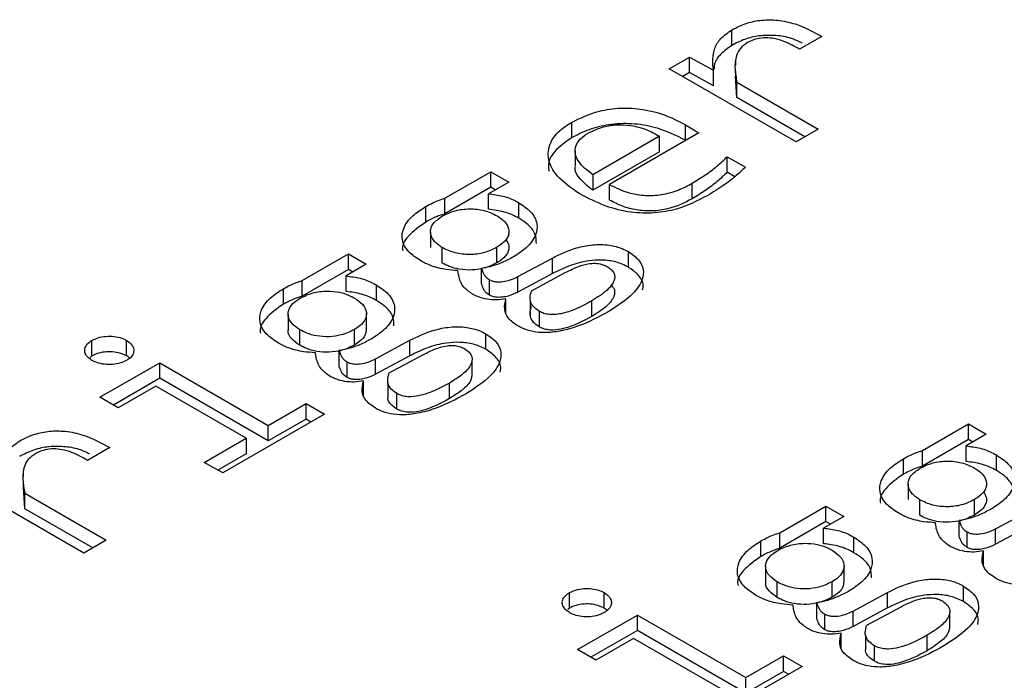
# Model space of a CAD drawing. Header units: millimetres. Extents: x 0 to 420, y 0 to 297.
# Tile 62 of 145: x 88.411 to 88.929, y 50.64 to 50.988. Entities that reach past the tile are written whole.
import ezdxf

# ---------------------------------------------------------------- set-up
doc = ezdxf.new("R2010")
doc.units = ezdxf.units.MM

msp = doc.modelspace()

# ---------------------------------------------------------------- linework, layer by layer
at = {"color": 7, "linetype": 'Continuous', "lineweight": 25}
for p, q in [((88.78563, 50.97416), (88.78563, 50.98232)), ((88.83301, 50.97882), (88.82132, 50.97207)), ((88.75268, 50.96186), (88.76327, 50.96797)), ((88.76327, 50.96797), (88.77589, 50.96105)), ((88.76327, 50.95981), (88.76327, 50.96797)), ((88.78751, 50.96596), (88.78751, 50.96355)), ((88.81945, 50.92331), (88.75268, 50.96186)), ((88.76327, 50.95981), (88.75975, 50.95777)), ((88.77589, 50.95288), (88.76327, 50.95981)), ((88.77589, 50.95288), (88.77589, 50.96105)), ((88.78751, 50.96051), (88.78751, 50.95779)), ((88.78828, 50.94663), (88.78759, 50.9578)), ((88.78828, 50.9548), (88.83114, 50.93006)), ((88.78828, 50.94663), (88.78828, 50.9548)), ((88.82407, 50.92597), (88.78828, 50.94663)), ((88.70117, 50.93356), (88.70117, 50.9254)), ((88.76125, 50.92418), (88.76125, 50.93235)), ((88.74753, 50.92632), (88.71239, 50.90604)), ((88.76826, 50.92803), (88.72127, 50.90091)), ((88.74753, 50.91816), (88.74753, 50.92632)), ((88.83114, 50.93006), (88.81945, 50.92331)), ((88.76142, 50.92408), (88.76125, 50.92418)), ((88.70312, 50.91867), (88.70312, 50.9105)), ((88.74753, 50.91816), (88.71239, 50.89787)), ((88.78322, 50.91553), (88.79273, 50.91004)), ((88.78322, 50.90736), (88.78322, 50.91553)), ((88.63455, 50.89367), (88.65878, 50.90765)), ((88.65878, 50.90765), (88.66821, 50.90221)), ((88.65878, 50.89949), (88.65878, 50.90765)), ((88.71239, 50.90604), (88.71239, 50.89787)), ((88.78724, 50.90504), (88.78322, 50.90736)), ((88.66821, 50.90221), (88.65754, 50.89605)), ((88.72127, 50.89274), (88.72127, 50.90091)), ((88.76475, 50.89337), (88.76475, 50.90154)), ((88.65878, 50.89949), (88.63455, 50.8855)), ((88.65754, 50.88788), (88.65754, 50.89605)), ((88.66114, 50.89813), (88.65878, 50.89949)), ((88.63455, 50.8855), (88.63455, 50.89367)), ((88.67351, 50.88316), (88.67351, 50.89133)), ((88.62458, 50.88118), (88.62458, 50.88935)), ((88.62702, 50.87599), (88.62702, 50.86783)), ((88.55959, 50.85039), (88.58383, 50.86438)), ((88.58383, 50.86438), (88.59325, 50.85894)), ((88.58383, 50.85622), (88.58383, 50.86438)), ((88.63315, 50.85959), (88.63315, 50.86776)), ((88.66198, 50.85968), (88.66198, 50.86785)), ((88.73117, 50.85743), (88.73117, 50.8656)), ((88.59325, 50.85894), (88.58258, 50.85278)), ((88.67304, 50.85246), (88.6912, 50.86222)), ((88.6912, 50.85406), (88.6912, 50.86222)), ((88.58383, 50.85622), (88.55959, 50.84223)), ((88.58618, 50.85486), (88.58383, 50.85622)), ((88.65395, 50.84857), (88.65395, 50.85674)), ((88.6912, 50.85406), (88.67304, 50.8443)), ((88.68021, 50.845), (88.69829, 50.85471)), ((88.55959, 50.84223), (88.55959, 50.85039)), ((88.58258, 50.84461), (88.58258, 50.85278)), ((88.65816, 50.84263), (88.65816, 50.8508)), ((88.67304, 50.8443), (88.67304, 50.85246)), ((88.54962, 50.83791), (88.54962, 50.84608)), ((88.59855, 50.83989), (88.59855, 50.84805)), ((88.66673, 50.83265), (88.66673, 50.84081)), ((88.67954, 50.83999), (88.67954, 50.83183)), ((88.712, 50.83152), (88.712, 50.83969)), ((88.55207, 50.83272), (88.55207, 50.82456)), ((88.59334, 50.82479), (88.59334, 50.83296)), ((88.68434, 50.82599), (88.68434, 50.83416)), ((88.55819, 50.81632), (88.55819, 50.82448)), ((88.58702, 50.81641), (88.58702, 50.82457)), ((88.65621, 50.81416), (88.65621, 50.82232)), ((88.44887, 50.8107), (88.44887, 50.81886)), ((88.4671, 50.8107), (88.4671, 50.81886)), ((88.59808, 50.80919), (88.61624, 50.81895)), ((88.61624, 50.81079), (88.61624, 50.81895)), ((88.57899, 50.8053), (88.57899, 50.81346)), ((88.44887, 50.8107), (88.44793, 50.8099)), ((88.45308, 50.7889), (88.48456, 50.80708)), ((88.48456, 50.80708), (88.54167, 50.7741)), ((88.48456, 50.79891), (88.48456, 50.80708)), ((88.5832, 50.79936), (88.5832, 50.80753)), ((88.61624, 50.81079), (88.59808, 50.80102)), ((88.59808, 50.80102), (88.59808, 50.80919)), ((88.60525, 50.80172), (88.62333, 50.81144)), ((88.64896, 50.80022), (88.64896, 50.80838)), ((88.48456, 50.79891), (88.46015, 50.78482)), ((88.54167, 50.76594), (88.48456, 50.79891)), ((88.59177, 50.78937), (88.59177, 50.79754)), ((88.60459, 50.79672), (88.60459, 50.78855)), ((88.63704, 50.78825), (88.63704, 50.79642)), ((88.48245, 50.7948), (88.46266, 50.78337)), ((88.52998, 50.76736), (88.48245, 50.7948)), ((88.46266, 50.78337), (88.45308, 50.7889)), ((88.60938, 50.78272), (88.60938, 50.79088)), ((88.54167, 50.7741), (88.56154, 50.78558)), ((88.56154, 50.78558), (88.5712, 50.78)), ((88.56154, 50.77741), (88.56154, 50.78558)), ((88.5712, 50.78), (88.51767, 50.7491)), ((88.56154, 50.77741), (88.54167, 50.76594)), ((88.56413, 50.77591), (88.56154, 50.77741)), ((88.54167, 50.76594), (88.54167, 50.7741)), ((88.88589, 50.76091), (88.91013, 50.7749)), ((88.91013, 50.7749), (88.91955, 50.76946)), ((88.91013, 50.76673), (88.91013, 50.7749)), ((88.50801, 50.75467), (88.52998, 50.76736)), ((88.52998, 50.76736), (88.52998, 50.75919)), ((88.91013, 50.76673), (88.88589, 50.75274)), ((88.91955, 50.76946), (88.90888, 50.76329)), ((88.91248, 50.76537), (88.91013, 50.76673)), ((88.45822, 50.76245), (88.44653, 50.75571)), ((88.88589, 50.75274), (88.88589, 50.76091)), ((88.90888, 50.75513), (88.90888, 50.76329)), ((88.52998, 50.75919), (88.51508, 50.75059)), ((88.87592, 50.74843), (88.87592, 50.75659)), ((88.92485, 50.75041), (88.92485, 50.75857)), ((88.51767, 50.7491), (88.50801, 50.75467)), ((88.44466, 50.70695), (88.37789, 50.7455)), ((88.41272, 50.7496), (88.41272, 50.74718)), ((88.41272, 50.74415), (88.41272, 50.74143)), ((88.4135, 50.73027), (88.4128, 50.74144)), ((88.87837, 50.74324), (88.87837, 50.73507)), ((88.4135, 50.73843), (88.45635, 50.71369)), ((88.4135, 50.73027), (88.4135, 50.73843)), ((88.88449, 50.72684), (88.88449, 50.735)), ((88.91332, 50.72693), (88.91332, 50.73509)), ((88.44928, 50.70961), (88.4135, 50.73027)), ((88.81094, 50.71764), (88.83517, 50.73163)), ((88.83517, 50.73163), (88.8446, 50.72618)), ((88.83517, 50.72346), (88.83517, 50.73163)), ((88.92439, 50.71971), (88.94254, 50.72947)), ((88.8446, 50.72618), (88.83392, 50.72002)), ((88.9053, 50.71581), (88.9053, 50.72398)), ((88.83517, 50.72346), (88.81094, 50.70947)), ((88.83392, 50.71186), (88.83392, 50.72002)), ((88.83752, 50.7221), (88.83517, 50.72346)), ((88.94254, 50.7213), (88.92439, 50.71154)), ((88.92439, 50.71154), (88.92439, 50.71971)), ((88.45635, 50.71369), (88.44466, 50.70695)), ((88.81094, 50.70947), (88.81094, 50.71764)), ((88.8499, 50.70713), (88.8499, 50.7153)), ((88.9095, 50.70988), (88.9095, 50.71804)), ((88.80096, 50.70515), (88.80096, 50.71332)), ((88.91807, 50.69989), (88.91807, 50.70806)), ((88.80341, 50.69997), (88.80341, 50.6918)), ((88.84469, 50.69204), (88.84469, 50.7002)), ((88.80953, 50.68356), (88.80953, 50.69173)), ((88.83836, 50.68365), (88.83836, 50.69182)), ((88.90756, 50.6814), (88.90756, 50.68957)), ((88.70021, 50.67794), (88.70021, 50.68611)), ((88.71845, 50.67794), (88.71845, 50.68611)), ((88.84943, 50.67643), (88.86758, 50.6862)), ((88.86758, 50.67803), (88.86758, 50.6862)), ((88.70021, 50.67794), (88.69927, 50.67714)), ((88.83034, 50.67254), (88.83034, 50.68071)), ((88.86758, 50.67803), (88.84943, 50.66827)), ((88.8566, 50.66897), (88.87467, 50.67868)), ((88.70442, 50.65615), (88.7359, 50.67432)), ((88.7359, 50.67432), (88.79301, 50.64135)), ((88.7359, 50.66616), (88.7359, 50.67432)), ((88.83455, 50.6666), (88.83455, 50.67477)), ((88.84943, 50.66827), (88.84943, 50.67643)), ((88.90031, 50.66746), (88.90031, 50.67563)), ((88.7359, 50.66616), (88.71149, 50.65207)), ((88.7338, 50.66204), (88.71401, 50.65062)), ((88.78133, 50.6346), (88.7338, 50.66204)), ((88.79301, 50.63318), (88.7359, 50.66616)), ((88.84312, 50.65662), (88.84312, 50.66478)), ((88.85593, 50.66396), (88.85593, 50.6558)), ((88.88839, 50.65549), (88.88839, 50.66366)), ((88.86073, 50.64996), (88.86073, 50.65813)), ((88.71401, 50.65062), (88.70442, 50.65615)), ((88.79301, 50.64135), (88.81288, 50.65282)), ((88.81288, 50.65282), (88.82255, 50.64724)), ((88.81288, 50.64465), (88.81288, 50.65282)), ((88.82255, 50.64724), (88.76902, 50.61634)), ((88.81288, 50.64465), (88.79301, 50.63318)), ((88.79301, 50.63318), (88.79301, 50.64135)), ((88.81547, 50.64316), (88.81288, 50.64465))]:
    msp.add_line(p, q, dxfattribs=at)
for points, knots in [([(88.78563, 50.98232), (88.78818, 50.98362), (88.79278, 50.98597), (88.80132, 50.98769), (88.81025, 50.98762), (88.82178, 50.98504), (88.8286, 50.98126), (88.83301, 50.97882)], [0, 0, 0, 0, 0.185001, 0.335076, 0.485491, 0.667255, 1, 1, 1, 1]), ([(88.77589, 50.96105), (88.77559, 50.96497), (88.77515, 50.97067), (88.77944, 50.97798), (88.78352, 50.98084), (88.78563, 50.98232)], [0, 0, 0, 0, 0.51364, 0.7477102, 1, 1, 1, 1]), ([(88.82255, 50.97532), (88.82078, 50.97623), (88.81683, 50.97826), (88.8087, 50.97954), (88.80009, 50.97941), (88.79203, 50.97747), (88.78783, 50.97529), (88.78563, 50.97416)], [0, 0, 0, 0, 0.170126, 0.380539, 0.592276, 0.786652, 1, 1, 1, 1]), ([(88.82132, 50.97207), (88.81868, 50.97357), (88.81471, 50.97583), (88.8084, 50.97777), (88.80348, 50.97828), (88.79904, 50.97776), (88.79591, 50.97667), (88.7944, 50.97585), (88.79389, 50.97558)], [0, 0, 0, 0, 0.346336, 0.519644, 0.662611, 0.806274, 0.934339, 1, 1, 1, 1]), ([(88.78563, 50.97416), (88.78352, 50.97264), (88.77919, 50.96952), (88.77625, 50.96496), (88.77627, 50.96222), (88.77628, 50.96154)], [0, 0, 0, 0, 0.416863, 0.853595, 1, 1, 1, 1]), ([(88.79389, 50.97558), (88.79249, 50.97459), (88.78967, 50.97259), (88.78746, 50.9678), (88.78703, 50.96182), (88.78786, 50.95716), (88.78828, 50.9548)], [0, 0, 0, 0, 0.174646, 0.352574, 0.671909, 1, 1, 1, 1]), ([(88.70117, 50.93356), (88.70581, 50.93584), (88.71345, 50.93958), (88.72722, 50.9415), (88.73997, 50.94066), (88.75172, 50.93737), (88.75828, 50.93391), (88.76125, 50.93235)], [0, 0, 0, 0, 0.264734, 0.43632, 0.608279, 0.82306, 1, 1, 1, 1]), ([(88.70561, 50.896), (88.70121, 50.89901), (88.69346, 50.9043), (88.68838, 50.91394), (88.68927, 50.92266), (88.69449, 50.92935), (88.69938, 50.93243), (88.70117, 50.93356)], [0, 0, 0, 0, 0.278586, 0.489792, 0.702207, 0.890801, 1, 1, 1, 1]), ([(88.76125, 50.92418), (88.75605, 50.92676), (88.74775, 50.93089), (88.73307, 50.93329), (88.721, 50.93274), (88.70995, 50.92995), (88.70416, 50.92695), (88.70117, 50.9254)], [0, 0, 0, 0, 0.298556, 0.477685, 0.657768, 0.823361, 1, 1, 1, 1]), ([(88.7099, 50.9279), (88.7125, 50.92918), (88.71696, 50.93139), (88.72515, 50.93256), (88.73304, 50.93212), (88.74097, 50.93004), (88.74533, 50.92757), (88.74753, 50.92632)], [0, 0, 0, 0, 0.236841, 0.405403, 0.574125, 0.78513, 1, 1, 1, 1]), ([(88.76125, 50.93235), (88.76245, 50.93165), (88.76425, 50.9306), (88.76654, 50.92913), (88.76769, 50.9284), (88.76826, 50.92803)], [0, 0, 0, 0, 0.499739, 0.749864, 1, 1, 1, 1]), ([(88.71239, 50.90604), (88.70958, 50.90826), (88.70503, 50.91184), (88.70262, 50.91791), (88.70378, 50.92281), (88.70695, 50.92609), (88.7093, 50.92753), (88.7099, 50.9279)], [0, 0, 0, 0, 0.337482, 0.54532, 0.754939, 0.937095, 1, 1, 1, 1]), ([(88.70117, 50.9254), (88.69798, 50.92316), (88.69179, 50.91881), (88.68851, 50.91227), (88.68929, 50.90873), (88.68948, 50.9079)], [0, 0, 0, 0, 0.447385, 0.870252, 1, 1, 1, 1]), ([(88.76475, 50.90154), (88.76703, 50.90294), (88.77165, 50.90579), (88.77788, 50.91045), (88.78144, 50.91383), (88.78322, 50.91553)], [0, 0, 0, 0, 0.3277938, 0.6626222, 1, 1, 1, 1]), ([(88.71239, 50.89787), (88.70969, 50.90008), (88.70533, 50.90366), (88.70273, 50.90833), (88.70327, 50.91024), (88.70334, 50.91048)], [0, 0, 0, 0, 0.585682, 0.946374, 1, 1, 1, 1]), ([(88.78322, 50.90736), (88.78149, 50.90571), (88.77799, 50.90238), (88.77177, 50.8977), (88.7671, 50.89482), (88.76475, 50.89337)], [0, 0, 0, 0, 0.32811, 0.662931, 1, 1, 1, 1]), ([(88.79273, 50.91004), (88.79099, 50.90839), (88.78752, 50.9051), (88.78093, 50.9), (88.77567, 50.89679), (88.7727, 50.89497)], [0, 0, 0, 0, 0.303541, 0.606919, 1, 1, 1, 1]), ([(88.72127, 50.90091), (88.7247, 50.89919), (88.73024, 50.89642), (88.74013, 50.89491), (88.74904, 50.89539), (88.75757, 50.89775), (88.76238, 50.90028), (88.76475, 50.90154)], [0, 0, 0, 0, 0.27161, 0.438405, 0.605533, 0.805115, 1, 1, 1, 1]), ([(88.65754, 50.89605), (88.66009, 50.89573), (88.6653, 50.89507), (88.67043, 50.89303), (88.67294, 50.89164), (88.67351, 50.89133)], [0, 0, 0, 0, 0.427648, 0.86962, 1, 1, 1, 1]), ([(88.7727, 50.89497), (88.76759, 50.89236), (88.7594, 50.88818), (88.74488, 50.88554), (88.73173, 50.88599), (88.71797, 50.88955), (88.71001, 50.89371), (88.70561, 50.896)], [0, 0, 0, 0, 0.263773, 0.422385, 0.58191, 0.76873, 1, 1, 1, 1]), ([(88.62458, 50.88935), (88.62579, 50.89001), (88.62792, 50.89116), (88.63129, 50.89259), (88.63346, 50.89331), (88.63455, 50.89367)], [0, 0, 0, 0, 0.400325, 0.698903, 1, 1, 1, 1]), ([(88.67351, 50.89133), (88.67572, 50.88984), (88.68047, 50.88666), (88.6836, 50.88056), (88.68276, 50.87385), (88.6783, 50.86773), (88.67308, 50.86435), (88.6707, 50.86281)], [0, 0, 0, 0, 0.182598, 0.392004, 0.576066, 0.806809, 1, 1, 1, 1]), ([(88.76475, 50.89337), (88.7607, 50.89134), (88.75452, 50.88823), (88.74374, 50.88672), (88.73543, 50.88728), (88.72768, 50.88939), (88.72348, 50.89159), (88.72127, 50.89274)], [0, 0, 0, 0, 0.320515, 0.488554, 0.657076, 0.819547, 1, 1, 1, 1]), ([(88.62177, 50.86083), (88.61956, 50.86231), (88.61481, 50.8655), (88.61168, 50.87159), (88.61251, 50.87828), (88.61694, 50.88442), (88.62217, 50.88779), (88.62458, 50.88935)], [0, 0, 0, 0, 0.182576, 0.391956, 0.57598, 0.805124, 1, 1, 1, 1]), ([(88.63455, 50.8855), (88.63311, 50.88501), (88.63059, 50.88416), (88.62729, 50.88268), (88.62548, 50.88168), (88.62458, 50.88118)], [0, 0, 0, 0, 0.400971, 0.699373, 1, 1, 1, 1]), ([(88.63338, 50.88435), (88.63551, 50.8854), (88.63863, 50.88693), (88.64377, 50.8879), (88.64765, 50.88816), (88.65155, 50.88797), (88.65675, 50.88704), (88.65991, 50.8855), (88.66206, 50.88444)], [0, 0, 0, 0, 0.257204, 0.37739, 0.498249, 0.619884, 0.740615, 1, 1, 1, 1]), ([(88.67351, 50.88316), (88.67228, 50.88381), (88.66991, 50.88507), (88.66469, 50.88695), (88.66036, 50.88752), (88.65754, 50.88788)], [0, 0, 0, 0, 0.274933, 0.52892, 1, 1, 1, 1]), ([(88.66206, 50.88444), (88.66376, 50.88327), (88.66711, 50.88097), (88.6685, 50.87715), (88.66816, 50.87414), (88.66659, 50.87101), (88.66385, 50.86913), (88.66198, 50.86785)], [0, 0, 0, 0, 0.245061, 0.480682, 0.607709, 0.732858, 1, 1, 1, 1]), ([(88.62458, 50.88118), (88.62119, 50.87878), (88.61543, 50.8747), (88.61188, 50.86901), (88.61241, 50.8664), (88.6125, 50.86595)], [0, 0, 0, 0, 0.5421166, 0.9221504, 1, 1, 1, 1]), ([(88.63315, 50.86776), (88.63152, 50.86891), (88.62828, 50.87121), (88.62679, 50.875), (88.6272, 50.87803), (88.62877, 50.88118), (88.63152, 50.88307), (88.63338, 50.88435)], [0, 0, 0, 0, 0.239621, 0.476002, 0.605403, 0.732202, 1, 1, 1, 1]), ([(88.68277, 50.86987), (88.68273, 50.87161), (88.68263, 50.8753), (88.67867, 50.87986), (88.67497, 50.88223), (88.67351, 50.88316)], [0, 0, 0, 0, 0.350255, 0.744669, 1, 1, 1, 1]), ([(88.66677, 50.87184), (88.6674, 50.87081), (88.66879, 50.86854), (88.66786, 50.86489), (88.66538, 50.86183), (88.66298, 50.86032), (88.66198, 50.85968)], [0, 0, 0, 0, 0.244724, 0.537498, 0.805963, 1, 1, 1, 1]), ([(88.6912, 50.86222), (88.69524, 50.86419), (88.70153, 50.86724), (88.71217, 50.86941), (88.72076, 50.86934), (88.72723, 50.86768), (88.73014, 50.86614), (88.73117, 50.8656)], [0, 0, 0, 0, 0.348859, 0.542496, 0.737896, 0.906927, 1, 1, 1, 1]), ([(88.66198, 50.86785), (88.65983, 50.86679), (88.65669, 50.86524), (88.65153, 50.86426), (88.64763, 50.86399), (88.64372, 50.86419), (88.63849, 50.86513), (88.63532, 50.86669), (88.63315, 50.86776)], [0, 0, 0, 0, 0.258049, 0.378026, 0.498266, 0.619273, 0.739785, 1, 1, 1, 1]), ([(88.73117, 50.8656), (88.73314, 50.86421), (88.73706, 50.86146), (88.73943, 50.85625), (88.73872, 50.85004), (88.73314, 50.84199), (88.72524, 50.83692), (88.72049, 50.83389)], [0, 0, 0, 0, 0.147753, 0.294129, 0.435313, 0.661551, 1, 1, 1, 1]), ([(88.64141, 50.85561), (88.63934, 50.85576), (88.63444, 50.85612), (88.62745, 50.85779), (88.62357, 50.85987), (88.62177, 50.86083)], [0, 0, 0, 0, 0.2833769, 0.6693338, 1, 1, 1, 1]), ([(88.66198, 50.85968), (88.65977, 50.85861), (88.65589, 50.85672), (88.6487, 50.85571), (88.64232, 50.85612), (88.63702, 50.85758), (88.63435, 50.85896), (88.63315, 50.85959)], [0, 0, 0, 0, 0.264201, 0.465319, 0.667219, 0.849696, 1, 1, 1, 1]), ([(88.6707, 50.86281), (88.66876, 50.86178), (88.66535, 50.85998), (88.65969, 50.85789), (88.65588, 50.85712), (88.65395, 50.85674)], [0, 0, 0, 0, 0.395845, 0.693539, 1, 1, 1, 1]), ([(88.73117, 50.85743), (88.72907, 50.85845), (88.72503, 50.86042), (88.71742, 50.86132), (88.70905, 50.86081), (88.69995, 50.85838), (88.69422, 50.85555), (88.6912, 50.85406)], [0, 0, 0, 0, 0.179973, 0.346794, 0.499284, 0.735866, 1, 1, 1, 1]), ([(88.69829, 50.85471), (88.70044, 50.85578), (88.70419, 50.85765), (88.70946, 50.85922), (88.71323, 50.85954), (88.71573, 50.85934), (88.71807, 50.85874), (88.71936, 50.85807), (88.72003, 50.85773)], [0, 0, 0, 0, 0.341509, 0.593379, 0.696805, 0.794024, 0.892651, 1, 1, 1, 1]), ([(88.6492, 50.8432), (88.64751, 50.84439), (88.64351, 50.8472), (88.64204, 50.85178), (88.64155, 50.85472), (88.64141, 50.85561)], [0, 0, 0, 0, 0.338813, 0.800468, 1, 1, 1, 1]), ([(88.65395, 50.85674), (88.65428, 50.85571), (88.65478, 50.85414), (88.65616, 50.85209), (88.65748, 50.85124), (88.65816, 50.8508)], [0, 0, 0, 0, 0.480428, 0.731526, 1, 1, 1, 1]), ([(88.72003, 50.85773), (88.72078, 50.85724), (88.72225, 50.85628), (88.72359, 50.85451), (88.72411, 50.85259), (88.72359, 50.84937), (88.71995, 50.84467), (88.71485, 50.84147), (88.712, 50.83969)], [0, 0, 0, 0, 0.094421, 0.184061, 0.274979, 0.372999, 0.649431, 1, 1, 1, 1]), ([(88.73864, 50.84543), (88.73881, 50.84627), (88.73938, 50.84902), (88.73688, 50.85343), (88.73297, 50.85617), (88.73117, 50.85743)], [0, 0, 0, 0, 0.192614, 0.627991, 1, 1, 1, 1]), ([(88.54962, 50.84608), (88.55083, 50.84674), (88.55296, 50.84789), (88.55633, 50.84932), (88.5585, 50.85003), (88.55959, 50.85039)], [0, 0, 0, 0, 0.400325, 0.698903, 1, 1, 1, 1]), ([(88.58258, 50.85278), (88.58514, 50.85246), (88.59034, 50.8518), (88.59547, 50.84976), (88.59798, 50.84837), (88.59855, 50.84805)], [0, 0, 0, 0, 0.4276484, 0.8696201, 1, 1, 1, 1]), ([(88.65816, 50.84263), (88.65731, 50.8432), (88.65582, 50.84419), (88.65472, 50.84631), (88.65424, 50.84771), (88.65395, 50.84857)], [0, 0, 0, 0, 0.340751, 0.595599, 1, 1, 1, 1]), ([(88.65816, 50.8508), (88.65872, 50.85053), (88.65984, 50.84999), (88.66225, 50.84962), (88.66542, 50.84976), (88.66933, 50.85065), (88.67174, 50.85183), (88.67304, 50.85246)], [0, 0, 0, 0, 0.12976, 0.259708, 0.436283, 0.69412, 1, 1, 1, 1]), ([(88.54681, 50.81756), (88.5446, 50.81904), (88.53985, 50.82223), (88.53672, 50.82832), (88.53755, 50.83501), (88.54199, 50.84114), (88.54722, 50.84452), (88.54962, 50.84608)], [0, 0, 0, 0, 0.182576, 0.391956, 0.57598, 0.805124, 1, 1, 1, 1]), ([(88.55842, 50.84108), (88.56056, 50.84212), (88.56468, 50.84411), (88.5723, 50.84509), (88.57902, 50.8444), (88.58384, 50.8429), (88.58619, 50.84165), (88.5871, 50.84117)], [0, 0, 0, 0, 0.257691, 0.49677, 0.701332, 0.884982, 1, 1, 1, 1]), ([(88.59855, 50.83989), (88.59732, 50.84054), (88.59495, 50.8418), (88.58974, 50.84368), (88.5854, 50.84424), (88.58258, 50.84461)], [0, 0, 0, 0, 0.274933, 0.5289201, 1, 1, 1, 1]), ([(88.59855, 50.84805), (88.60076, 50.84657), (88.60552, 50.84339), (88.60864, 50.83729), (88.60781, 50.83058), (88.60334, 50.82446), (88.59812, 50.82108), (88.59575, 50.81954)], [0, 0, 0, 0, 0.182598, 0.392004, 0.576066, 0.806809, 1, 1, 1, 1]), ([(88.66673, 50.84081), (88.66509, 50.84054), (88.66189, 50.84), (88.65666, 50.84045), (88.65235, 50.84158), (88.65008, 50.84274), (88.6492, 50.8432)], [0, 0, 0, 0, 0.266833, 0.520607, 0.814721, 1, 1, 1, 1]), ([(88.67304, 50.8443), (88.67141, 50.84352), (88.66891, 50.84232), (88.66473, 50.84152), (88.66171, 50.84147), (88.65946, 50.84197), (88.65854, 50.84244), (88.65816, 50.84263)], [0, 0, 0, 0, 0.377087, 0.577941, 0.780402, 0.908461, 1, 1, 1, 1]), ([(88.68434, 50.83416), (88.6834, 50.83478), (88.68153, 50.83602), (88.67975, 50.83847), (88.67925, 50.84154), (88.67986, 50.84375), (88.68021, 50.845)], [0, 0, 0, 0, 0.213067, 0.4225052, 0.6755919, 1, 1, 1, 1]), ([(88.72184, 50.84801), (88.72221, 50.84772), (88.7235, 50.84672), (88.72423, 50.84436), (88.7233, 50.84064), (88.71928, 50.83604), (88.71457, 50.83312), (88.712, 50.83152)], [0, 0, 0, 0, 0.056705, 0.197645, 0.364694, 0.653553, 1, 1, 1, 1]), ([(88.54962, 50.83791), (88.54623, 50.83551), (88.54047, 50.83142), (88.53692, 50.82573), (88.53745, 50.82312), (88.53754, 50.82268)], [0, 0, 0, 0, 0.542117, 0.92215, 1, 1, 1, 1]), ([(88.55959, 50.84223), (88.55815, 50.84174), (88.55563, 50.84089), (88.55233, 50.83941), (88.55053, 50.83841), (88.54962, 50.83791)], [0, 0, 0, 0, 0.400971, 0.699373, 1, 1, 1, 1]), ([(88.55819, 50.82448), (88.55667, 50.82556), (88.5536, 50.82771), (88.5517, 50.83174), (88.55243, 50.83565), (88.55486, 50.83883), (88.55736, 50.84041), (88.55842, 50.84108)], [0, 0, 0, 0, 0.223184, 0.449183, 0.653842, 0.852778, 1, 1, 1, 1]), ([(88.5871, 50.84117), (88.58867, 50.84007), (88.59182, 50.83786), (88.59372, 50.83374), (88.59295, 50.8298), (88.59042, 50.82672), (88.58802, 50.82521), (88.58702, 50.82457)], [0, 0, 0, 0, 0.229513, 0.459265, 0.668874, 0.86108, 1, 1, 1, 1]), ([(88.60781, 50.8266), (88.60777, 50.82834), (88.60767, 50.83203), (88.60371, 50.83659), (88.60001, 50.83896), (88.59855, 50.83989)], [0, 0, 0, 0, 0.350255, 0.744669, 1, 1, 1, 1]), ([(88.67304, 50.82646), (88.67111, 50.82779), (88.66739, 50.83034), (88.66558, 50.83556), (88.66633, 50.83897), (88.66673, 50.84081)], [0, 0, 0, 0, 0.332586, 0.6396, 1, 1, 1, 1]), ([(88.712, 50.83969), (88.7092, 50.83816), (88.70433, 50.8355), (88.6975, 50.83312), (88.69261, 50.83241), (88.68948, 50.83245), (88.6866, 50.83302), (88.68511, 50.83377), (88.68434, 50.83416)], [0, 0, 0, 0, 0.356188, 0.620541, 0.725252, 0.818079, 0.906741, 1, 1, 1, 1]), ([(88.72049, 50.83389), (88.71557, 50.83124), (88.70793, 50.82713), (88.69618, 50.82371), (88.68779, 50.82272), (88.68091, 50.82333), (88.67616, 50.8248), (88.67383, 50.82604), (88.67304, 50.82646)], [0, 0, 0, 0, 0.366266, 0.56738, 0.711947, 0.826646, 0.94116, 1, 1, 1, 1]), ([(88.68434, 50.82599), (88.68324, 50.82674), (88.6809, 50.82833), (88.67907, 50.83191), (88.67958, 50.83483), (88.68014, 50.83659), (88.68021, 50.83683)], [0, 0, 0, 0, 0.251811, 0.5362, 0.9377, 1, 1, 1, 1]), ([(88.712, 50.83152), (88.70739, 50.82901), (88.70141, 50.82575), (88.69245, 50.82414), (88.68843, 50.82441), (88.68597, 50.82512), (88.68477, 50.82576), (88.68434, 50.82599)], [0, 0, 0, 0, 0.577853, 0.750513, 0.848261, 0.946233, 1, 1, 1, 1]), ([(88.55819, 50.81632), (88.55671, 50.81739), (88.55372, 50.81954), (88.55184, 50.8226), (88.5522, 50.82427), (88.55227, 50.82454)], [0, 0, 0, 0, 0.451284, 0.908259, 1, 1, 1, 1]), ([(88.58702, 50.82457), (88.58481, 50.8235), (88.58093, 50.82162), (88.57374, 50.8206), (88.56736, 50.82101), (88.56207, 50.82247), (88.5594, 50.82386), (88.55819, 50.82448)], [0, 0, 0, 0, 0.264201, 0.465319, 0.667219, 0.849696, 1, 1, 1, 1]), ([(88.59317, 50.8248), (88.59309, 50.82372), (88.59292, 50.82143), (88.5904, 50.81856), (88.58802, 50.81704), (88.58702, 50.81641)], [0, 0, 0, 0, 0.34572, 0.725505, 1, 1, 1, 1]), ([(88.61624, 50.81895), (88.62028, 50.82091), (88.62658, 50.82397), (88.63721, 50.82613), (88.6458, 50.82606), (88.65228, 50.82441), (88.65518, 50.82287), (88.65621, 50.82232)], [0, 0, 0, 0, 0.3488587, 0.5424962, 0.7378961, 0.9069267, 1, 1, 1, 1]), ([(88.65621, 50.82232), (88.65818, 50.82094), (88.66211, 50.81819), (88.66447, 50.81298), (88.66377, 50.80677), (88.65819, 50.79872), (88.65028, 50.79365), (88.64554, 50.79061)], [0, 0, 0, 0, 0.147753, 0.294129, 0.435313, 0.661551, 1, 1, 1, 1]), ([(88.44887, 50.80834), (88.44779, 50.80911), (88.44578, 50.81054), (88.44484, 50.81321), (88.44533, 50.81574), (88.44694, 50.81766), (88.4484, 50.81857), (88.44887, 50.81886)], [0, 0, 0, 0, 0.252032, 0.466116, 0.681612, 0.896915, 1, 1, 1, 1]), ([(88.44887, 50.81886), (88.45021, 50.81949), (88.45268, 50.82064), (88.45732, 50.82119), (88.46169, 50.8209), (88.46501, 50.81997), (88.46659, 50.81913), (88.4671, 50.81886)], [0, 0, 0, 0, 0.252032, 0.466116, 0.681612, 0.896915, 1, 1, 1, 1]), ([(88.4671, 50.81886), (88.46818, 50.81809), (88.47017, 50.81665), (88.47114, 50.81397), (88.47063, 50.81145), (88.46903, 50.80954), (88.46758, 50.80863), (88.4671, 50.80834)], [0, 0, 0, 0, 0.2523573, 0.4681927, 0.6824058, 0.8965508, 1, 1, 1, 1]), ([(88.56645, 50.81234), (88.56438, 50.81249), (88.55949, 50.81285), (88.5525, 50.81452), (88.54861, 50.8166), (88.54681, 50.81756)], [0, 0, 0, 0, 0.2833769, 0.6693338, 1, 1, 1, 1]), ([(88.59575, 50.81954), (88.5938, 50.81851), (88.59039, 50.81671), (88.58473, 50.81462), (88.58093, 50.81385), (88.57899, 50.81346)], [0, 0, 0, 0, 0.395845, 0.693539, 1, 1, 1, 1]), ([(88.65621, 50.81416), (88.65411, 50.81518), (88.65007, 50.81714), (88.64247, 50.81805), (88.63409, 50.81754), (88.62499, 50.8151), (88.61926, 50.81228), (88.61624, 50.81079)], [0, 0, 0, 0, 0.1799725, 0.3467936, 0.4992842, 0.7358663, 1, 1, 1, 1]), ([(88.4671, 50.8107), (88.46577, 50.81132), (88.46329, 50.81248), (88.45865, 50.81302), (88.45429, 50.81274), (88.45096, 50.81181), (88.44938, 50.81097), (88.44887, 50.8107)], [0, 0, 0, 0, 0.252032, 0.466116, 0.681612, 0.896915, 1, 1, 1, 1]), ([(88.58702, 50.81641), (88.58481, 50.81534), (88.58093, 50.81345), (88.57374, 50.81244), (88.56736, 50.81284), (88.56207, 50.8143), (88.5594, 50.81569), (88.55819, 50.81632)], [0, 0, 0, 0, 0.264201, 0.465319, 0.667219, 0.849696, 1, 1, 1, 1]), ([(88.57424, 50.79992), (88.57255, 50.80111), (88.56855, 50.80393), (88.56708, 50.8085), (88.5666, 50.81145), (88.56645, 50.81234)], [0, 0, 0, 0, 0.338813, 0.800468, 1, 1, 1, 1]), ([(88.57899, 50.81346), (88.57932, 50.81244), (88.57982, 50.81087), (88.5812, 50.80881), (88.58252, 50.80796), (88.5832, 50.80753)], [0, 0, 0, 0, 0.480428, 0.731526, 1, 1, 1, 1]), ([(88.62333, 50.81144), (88.62539, 50.81247), (88.62895, 50.81423), (88.6341, 50.81584), (88.63823, 50.81633), (88.64142, 50.81599), (88.64365, 50.81522), (88.64471, 50.81465), (88.64507, 50.81445)], [0, 0, 0, 0, 0.326689, 0.562418, 0.693304, 0.825359, 0.940816, 1, 1, 1, 1]), ([(88.64507, 50.81445), (88.64614, 50.81368), (88.64817, 50.8122), (88.64932, 50.80927), (88.64831, 50.80552), (88.64434, 50.80093), (88.63962, 50.79801), (88.63704, 50.79642)], [0, 0, 0, 0, 0.142156, 0.270328, 0.422245, 0.684937, 1, 1, 1, 1]), ([(88.66368, 50.80216), (88.66386, 50.803), (88.66442, 50.80575), (88.66192, 50.81016), (88.65801, 50.8129), (88.65621, 50.81416)], [0, 0, 0, 0, 0.192614, 0.627991, 1, 1, 1, 1]), ([(88.4671, 50.80834), (88.46577, 50.80771), (88.46329, 50.80655), (88.45865, 50.806), (88.45431, 50.8063), (88.45099, 50.80722), (88.4494, 50.80806), (88.44887, 50.80834)], [0, 0, 0, 0, 0.252113, 0.466266, 0.68196, 0.893256, 1, 1, 1, 1]), ([(88.46864, 50.80959), (88.46859, 50.80964), (88.46824, 50.81007), (88.46763, 50.81041), (88.4671, 50.8107)], [0, 0, 0, 0, 0.125943, 1, 1, 1, 1]), ([(88.5832, 50.80753), (88.58376, 50.80726), (88.58488, 50.80672), (88.5873, 50.80635), (88.59046, 50.80649), (88.59437, 50.80738), (88.59678, 50.80855), (88.59808, 50.80919)], [0, 0, 0, 0, 0.12976, 0.259708, 0.436283, 0.69412, 1, 1, 1, 1]), ([(88.5832, 50.79936), (88.58235, 50.79993), (88.58087, 50.80092), (88.57976, 50.80303), (88.57929, 50.80444), (88.57899, 50.8053)], [0, 0, 0, 0, 0.3407508, 0.5955986, 1, 1, 1, 1]), ([(88.60938, 50.79088), (88.60828, 50.79163), (88.60594, 50.79322), (88.60411, 50.7968), (88.60462, 50.79973), (88.60518, 50.80149), (88.60525, 50.80172)], [0, 0, 0, 0, 0.251811, 0.5362, 0.9377, 1, 1, 1, 1]), ([(88.59177, 50.79754), (88.59013, 50.79727), (88.58693, 50.79673), (88.58171, 50.79718), (88.5774, 50.7983), (88.57512, 50.79947), (88.57424, 50.79992)], [0, 0, 0, 0, 0.266833, 0.5206067, 0.8147206, 1, 1, 1, 1]), ([(88.59808, 50.80102), (88.59645, 50.80025), (88.59395, 50.79905), (88.58978, 50.79825), (88.58675, 50.7982), (88.5845, 50.7987), (88.58359, 50.79917), (88.5832, 50.79936)], [0, 0, 0, 0, 0.377087, 0.577941, 0.780402, 0.908461, 1, 1, 1, 1]), ([(88.59808, 50.78319), (88.59615, 50.78452), (88.59243, 50.78707), (88.59062, 50.79229), (88.59137, 50.7957), (88.59177, 50.79754)], [0, 0, 0, 0, 0.332586, 0.6396, 1, 1, 1, 1]), ([(88.63704, 50.79642), (88.63244, 50.79391), (88.62645, 50.79065), (88.61749, 50.78904), (88.61347, 50.7893), (88.61101, 50.79002), (88.60981, 50.79066), (88.60938, 50.79088)], [0, 0, 0, 0, 0.5778528, 0.7505134, 0.848261, 0.9462334, 1, 1, 1, 1]), ([(88.64877, 50.80023), (88.64866, 50.79953), (88.6483, 50.79702), (88.64423, 50.79277), (88.63958, 50.78985), (88.63704, 50.78825)], [0, 0, 0, 0, 0.149132, 0.536003, 1, 1, 1, 1]), ([(88.64554, 50.79061), (88.64061, 50.78796), (88.63297, 50.78386), (88.62122, 50.78044), (88.61283, 50.77945), (88.60595, 50.78006), (88.60121, 50.78153), (88.59888, 50.78277), (88.59808, 50.78319)], [0, 0, 0, 0, 0.366266, 0.56738, 0.711947, 0.826646, 0.94116, 1, 1, 1, 1]), ([(88.60938, 50.78272), (88.60832, 50.78346), (88.60604, 50.78505), (88.60454, 50.78722), (88.60467, 50.78843), (88.60468, 50.78855)], [0, 0, 0, 0, 0.444503, 0.946512, 1, 1, 1, 1]), ([(88.63704, 50.78825), (88.63244, 50.78574), (88.62645, 50.78248), (88.61749, 50.78087), (88.61347, 50.78113), (88.61101, 50.78185), (88.60981, 50.78249), (88.60938, 50.78272)], [0, 0, 0, 0, 0.577853, 0.750513, 0.848261, 0.946233, 1, 1, 1, 1]), ([(88.41085, 50.76596), (88.41339, 50.76726), (88.41799, 50.7696), (88.42653, 50.77133), (88.43546, 50.77126), (88.44699, 50.76868), (88.45381, 50.7649), (88.45822, 50.76245)], [0, 0, 0, 0, 0.185001, 0.335076, 0.485491, 0.667255, 1, 1, 1, 1]), ([(88.40111, 50.74469), (88.4008, 50.74861), (88.40036, 50.75431), (88.40466, 50.76162), (88.40873, 50.76448), (88.41085, 50.76596)], [0, 0, 0, 0, 0.51364, 0.74771, 1, 1, 1, 1]), ([(88.44776, 50.75896), (88.44599, 50.75987), (88.44204, 50.7619), (88.43391, 50.76318), (88.42531, 50.76305), (88.41725, 50.7611), (88.41304, 50.75893), (88.41085, 50.7578)], [0, 0, 0, 0, 0.170126, 0.380539, 0.592276, 0.786652, 1, 1, 1, 1]), ([(88.44653, 50.75571), (88.44389, 50.75721), (88.43992, 50.75947), (88.43361, 50.76141), (88.42869, 50.76192), (88.42425, 50.7614), (88.42112, 50.76031), (88.41962, 50.75949), (88.41911, 50.75922)], [0, 0, 0, 0, 0.346336, 0.519644, 0.662611, 0.806274, 0.934339, 1, 1, 1, 1]), ([(88.87592, 50.75659), (88.87714, 50.75725), (88.87926, 50.75841), (88.88263, 50.75983), (88.8848, 50.76055), (88.88589, 50.76091)], [0, 0, 0, 0, 0.400325, 0.698903, 1, 1, 1, 1]), ([(88.90888, 50.76329), (88.91144, 50.76297), (88.91664, 50.76232), (88.92177, 50.76027), (88.92428, 50.75889), (88.92485, 50.75857)], [0, 0, 0, 0, 0.427648, 0.86962, 1, 1, 1, 1]), ([(88.41911, 50.75922), (88.41771, 50.75823), (88.41488, 50.75623), (88.41267, 50.75144), (88.41224, 50.74546), (88.41307, 50.7408), (88.4135, 50.73843)], [0, 0, 0, 0, 0.1746461, 0.3525736, 0.6719093, 1, 1, 1, 1]), ([(88.87312, 50.72807), (88.8709, 50.72956), (88.86615, 50.73274), (88.86302, 50.73884), (88.86386, 50.74553), (88.86829, 50.75166), (88.87352, 50.75504), (88.87592, 50.75659)], [0, 0, 0, 0, 0.182576, 0.391956, 0.57598, 0.805124, 1, 1, 1, 1]), ([(88.88473, 50.7516), (88.88685, 50.75264), (88.88997, 50.75418), (88.89511, 50.75515), (88.89899, 50.75541), (88.90289, 50.75521), (88.9081, 50.75429), (88.91125, 50.75274), (88.9134, 50.75169)], [0, 0, 0, 0, 0.2572035, 0.3773896, 0.498249, 0.6198844, 0.7406148, 1, 1, 1, 1]), ([(88.92485, 50.75041), (88.92362, 50.75106), (88.92125, 50.75231), (88.91604, 50.7542), (88.9117, 50.75476), (88.90888, 50.75513)], [0, 0, 0, 0, 0.274933, 0.52892, 1, 1, 1, 1]), ([(88.92485, 50.75857), (88.92707, 50.75709), (88.93182, 50.7539), (88.93494, 50.74781), (88.93411, 50.7411), (88.92964, 50.73498), (88.92443, 50.73159), (88.92205, 50.73005)], [0, 0, 0, 0, 0.182598, 0.392004, 0.576066, 0.806809, 1, 1, 1, 1]), ([(88.88589, 50.75274), (88.88445, 50.75226), (88.88193, 50.75141), (88.87863, 50.74992), (88.87683, 50.74893), (88.87592, 50.74843)], [0, 0, 0, 0, 0.400971, 0.699373, 1, 1, 1, 1]), ([(88.88449, 50.735), (88.88286, 50.73616), (88.87963, 50.73846), (88.87813, 50.74224), (88.87855, 50.74527), (88.88011, 50.74842), (88.88286, 50.75031), (88.88473, 50.7516)], [0, 0, 0, 0, 0.239621, 0.476002, 0.605403, 0.732202, 1, 1, 1, 1]), ([(88.9134, 50.75169), (88.91511, 50.75051), (88.91845, 50.74821), (88.91984, 50.74439), (88.9195, 50.74138), (88.91794, 50.73825), (88.91519, 50.73637), (88.91332, 50.73509)], [0, 0, 0, 0, 0.245061, 0.480682, 0.607709, 0.732858, 1, 1, 1, 1]), ([(88.93411, 50.73712), (88.93407, 50.73885), (88.93397, 50.74255), (88.93001, 50.74711), (88.92631, 50.74947), (88.92485, 50.75041)], [0, 0, 0, 0, 0.350255, 0.744669, 1, 1, 1, 1]), ([(88.87592, 50.74843), (88.87253, 50.74603), (88.86677, 50.74194), (88.86322, 50.73625), (88.86375, 50.73364), (88.86384, 50.7332)], [0, 0, 0, 0, 0.5421166, 0.9221504, 1, 1, 1, 1]), ([(88.91332, 50.73509), (88.91118, 50.73403), (88.90803, 50.73248), (88.90287, 50.7315), (88.89898, 50.73123), (88.89507, 50.73144), (88.88983, 50.73238), (88.88666, 50.73393), (88.88449, 50.735)], [0, 0, 0, 0, 0.258049, 0.378026, 0.498266, 0.619273, 0.739785, 1, 1, 1, 1]), ([(88.91812, 50.73909), (88.91875, 50.73805), (88.92013, 50.73579), (88.91921, 50.73214), (88.91673, 50.72907), (88.91433, 50.72756), (88.91332, 50.72693)], [0, 0, 0, 0, 0.244724, 0.537498, 0.805963, 1, 1, 1, 1]), ([(88.92205, 50.73005), (88.9201, 50.72902), (88.91669, 50.72722), (88.91104, 50.72514), (88.90723, 50.72437), (88.9053, 50.72398)], [0, 0, 0, 0, 0.395845, 0.693539, 1, 1, 1, 1]), ([(88.89275, 50.72286), (88.89068, 50.72301), (88.88579, 50.72337), (88.8788, 50.72503), (88.87491, 50.72711), (88.87312, 50.72807)], [0, 0, 0, 0, 0.283377, 0.669334, 1, 1, 1, 1]), ([(88.91332, 50.72693), (88.91111, 50.72585), (88.90723, 50.72397), (88.90005, 50.72295), (88.89367, 50.72336), (88.88837, 50.72482), (88.8857, 50.72621), (88.88449, 50.72684)], [0, 0, 0, 0, 0.264201, 0.465319, 0.667219, 0.849696, 1, 1, 1, 1]), ([(88.9053, 50.72398), (88.90562, 50.72295), (88.90612, 50.72139), (88.9075, 50.71933), (88.90882, 50.71848), (88.9095, 50.71804)], [0, 0, 0, 0, 0.4804285, 0.7315261, 1, 1, 1, 1]), ([(88.83392, 50.72002), (88.83648, 50.7197), (88.84168, 50.71905), (88.84681, 50.717), (88.84932, 50.71561), (88.8499, 50.7153)], [0, 0, 0, 0, 0.427648, 0.86962, 1, 1, 1, 1]), ([(88.90054, 50.71044), (88.89885, 50.71163), (88.89485, 50.71444), (88.89338, 50.71902), (88.8929, 50.72197), (88.89275, 50.72286)], [0, 0, 0, 0, 0.338813, 0.800468, 1, 1, 1, 1]), ([(88.9095, 50.71804), (88.91006, 50.71777), (88.91118, 50.71723), (88.9136, 50.71687), (88.91676, 50.717), (88.92067, 50.7179), (88.92308, 50.71907), (88.92439, 50.71971)], [0, 0, 0, 0, 0.12976, 0.259708, 0.436283, 0.69412, 1, 1, 1, 1]), ([(88.80096, 50.71332), (88.80218, 50.71398), (88.8043, 50.71514), (88.80767, 50.71656), (88.80985, 50.71728), (88.81094, 50.71764)], [0, 0, 0, 0, 0.400325, 0.698903, 1, 1, 1, 1]), ([(88.8499, 50.7153), (88.85211, 50.71381), (88.85686, 50.71063), (88.85999, 50.70453), (88.85915, 50.69782), (88.85469, 50.6917), (88.84947, 50.68832), (88.84709, 50.68678)], [0, 0, 0, 0, 0.182598, 0.392004, 0.576066, 0.806809, 1, 1, 1, 1]), ([(88.9095, 50.70988), (88.90865, 50.71045), (88.90717, 50.71144), (88.90606, 50.71355), (88.90559, 50.71495), (88.9053, 50.71581)], [0, 0, 0, 0, 0.340751, 0.595599, 1, 1, 1, 1]), ([(88.79816, 50.6848), (88.79594, 50.68628), (88.79119, 50.68947), (88.78807, 50.69557), (88.7889, 50.70226), (88.79333, 50.70839), (88.79856, 50.71177), (88.80096, 50.71332)], [0, 0, 0, 0, 0.182576, 0.391956, 0.57598, 0.805124, 1, 1, 1, 1]), ([(88.81094, 50.70947), (88.80949, 50.70898), (88.80697, 50.70813), (88.80367, 50.70665), (88.80187, 50.70565), (88.80096, 50.70515)], [0, 0, 0, 0, 0.400971, 0.699373, 1, 1, 1, 1]), ([(88.80953, 50.69173), (88.80801, 50.6928), (88.80494, 50.69496), (88.80304, 50.69898), (88.80377, 50.7029), (88.8062, 50.70607), (88.8087, 50.70765), (88.80977, 50.70833)], [0, 0, 0, 0, 0.2231843, 0.4491827, 0.6538417, 0.8527777, 1, 1, 1, 1]), ([(88.80977, 50.70833), (88.8119, 50.70936), (88.81602, 50.71135), (88.82364, 50.71233), (88.83036, 50.71165), (88.83518, 50.71015), (88.83753, 50.7089), (88.83844, 50.70842)], [0, 0, 0, 0, 0.257691, 0.49677, 0.701332, 0.884982, 1, 1, 1, 1]), ([(88.8499, 50.70713), (88.84866, 50.70779), (88.84629, 50.70904), (88.84108, 50.71092), (88.83674, 50.71149), (88.83392, 50.71186)], [0, 0, 0, 0, 0.274933, 0.52892, 1, 1, 1, 1]), ([(88.83844, 50.70842), (88.84001, 50.70731), (88.84316, 50.70511), (88.84507, 50.70098), (88.84429, 50.69704), (88.84176, 50.69396), (88.83937, 50.69245), (88.83836, 50.69182)], [0, 0, 0, 0, 0.229513, 0.459265, 0.668874, 0.86108, 1, 1, 1, 1]), ([(88.91807, 50.70806), (88.91643, 50.70778), (88.91323, 50.70725), (88.90801, 50.70769), (88.9037, 50.70882), (88.90142, 50.70999), (88.90054, 50.71044)], [0, 0, 0, 0, 0.266833, 0.520607, 0.814721, 1, 1, 1, 1]), ([(88.92439, 50.71154), (88.92275, 50.71076), (88.92025, 50.70957), (88.91608, 50.70877), (88.91305, 50.70871), (88.91081, 50.70921), (88.90989, 50.70968), (88.9095, 50.70988)], [0, 0, 0, 0, 0.377087, 0.577941, 0.780402, 0.908461, 1, 1, 1, 1]), ([(88.80096, 50.70515), (88.79758, 50.70275), (88.79182, 50.69867), (88.78826, 50.69298), (88.78879, 50.69037), (88.78888, 50.68992)], [0, 0, 0, 0, 0.542117, 0.92215, 1, 1, 1, 1]), ([(88.85916, 50.69385), (88.85911, 50.69558), (88.85902, 50.69928), (88.85505, 50.70383), (88.85135, 50.7062), (88.8499, 50.70713)], [0, 0, 0, 0, 0.350255, 0.744669, 1, 1, 1, 1]), ([(88.92439, 50.69371), (88.92245, 50.69503), (88.91873, 50.69759), (88.91693, 50.70281), (88.91767, 50.70622), (88.91807, 50.70806)], [0, 0, 0, 0, 0.332586, 0.6396, 1, 1, 1, 1]), ([(88.97184, 50.70113), (88.96691, 50.69848), (88.95927, 50.69437), (88.94752, 50.69095), (88.93914, 50.68996), (88.93225, 50.69058), (88.92751, 50.69204), (88.92518, 50.69329), (88.92439, 50.69371)], [0, 0, 0, 0, 0.366266, 0.56738, 0.711947, 0.826646, 0.94116, 1, 1, 1, 1]), ([(88.86758, 50.6862), (88.87163, 50.68816), (88.87792, 50.69121), (88.88855, 50.69338), (88.89714, 50.69331), (88.90362, 50.69166), (88.90652, 50.69012), (88.90756, 50.68957)], [0, 0, 0, 0, 0.348859, 0.542496, 0.737896, 0.906927, 1, 1, 1, 1]), ([(88.70021, 50.68611), (88.70155, 50.68673), (88.70402, 50.68789), (88.70866, 50.68843), (88.71303, 50.68815), (88.71636, 50.68722), (88.71794, 50.68638), (88.71845, 50.68611)], [0, 0, 0, 0, 0.252032, 0.466116, 0.681612, 0.896915, 1, 1, 1, 1]), ([(88.80953, 50.68356), (88.80805, 50.68463), (88.80506, 50.68679), (88.80318, 50.68985), (88.80355, 50.69151), (88.80361, 50.69179)], [0, 0, 0, 0, 0.4512842, 0.9082585, 1, 1, 1, 1]), ([(88.83836, 50.69182), (88.83616, 50.69075), (88.83227, 50.68886), (88.82509, 50.68785), (88.81871, 50.68825), (88.81341, 50.68971), (88.81074, 50.6911), (88.80953, 50.69173)], [0, 0, 0, 0, 0.264201, 0.465319, 0.667219, 0.849696, 1, 1, 1, 1]), ([(88.84451, 50.69205), (88.84443, 50.69096), (88.84426, 50.68868), (88.84174, 50.6858), (88.83936, 50.68429), (88.83836, 50.68365)], [0, 0, 0, 0, 0.34572, 0.725505, 1, 1, 1, 1]), ([(88.90756, 50.68957), (88.90953, 50.68819), (88.91345, 50.68544), (88.91582, 50.68022), (88.91511, 50.67401), (88.90953, 50.66596), (88.90162, 50.6609), (88.89688, 50.65786)], [0, 0, 0, 0, 0.147753, 0.294129, 0.435313, 0.661551, 1, 1, 1, 1]), ([(88.70021, 50.67558), (88.69913, 50.67635), (88.69712, 50.67778), (88.69618, 50.68046), (88.69668, 50.68298), (88.69829, 50.6849), (88.69974, 50.68581), (88.70021, 50.68611)], [0, 0, 0, 0, 0.2520324, 0.4661164, 0.6816122, 0.8969149, 1, 1, 1, 1]), ([(88.71845, 50.68611), (88.71952, 50.68533), (88.72151, 50.68389), (88.72249, 50.68121), (88.72197, 50.67869), (88.72037, 50.67678), (88.71892, 50.67588), (88.71845, 50.67558)], [0, 0, 0, 0, 0.252357, 0.468193, 0.682406, 0.896551, 1, 1, 1, 1]), ([(88.81779, 50.67958), (88.81572, 50.67974), (88.81083, 50.68009), (88.80384, 50.68176), (88.79995, 50.68384), (88.79816, 50.6848)], [0, 0, 0, 0, 0.283377, 0.669334, 1, 1, 1, 1]), ([(88.83836, 50.68365), (88.83616, 50.68258), (88.83227, 50.6807), (88.82509, 50.67968), (88.81871, 50.68009), (88.81341, 50.68155), (88.81074, 50.68294), (88.80953, 50.68356)], [0, 0, 0, 0, 0.264201, 0.465319, 0.667219, 0.849696, 1, 1, 1, 1]), ([(88.84709, 50.68678), (88.84514, 50.68575), (88.84174, 50.68395), (88.83608, 50.68186), (88.83227, 50.6811), (88.83034, 50.68071)], [0, 0, 0, 0, 0.395845, 0.693539, 1, 1, 1, 1]), ([(88.90756, 50.6814), (88.90546, 50.68242), (88.90142, 50.68439), (88.89381, 50.6853), (88.88543, 50.68478), (88.87633, 50.68235), (88.8706, 50.67952), (88.86758, 50.67803)], [0, 0, 0, 0, 0.1799725, 0.3467936, 0.4992842, 0.7358663, 1, 1, 1, 1]), ([(88.87467, 50.67868), (88.87674, 50.67971), (88.88029, 50.68148), (88.88544, 50.68308), (88.88957, 50.68357), (88.89276, 50.68323), (88.89499, 50.68247), (88.89605, 50.68189), (88.89641, 50.6817)], [0, 0, 0, 0, 0.326689, 0.562418, 0.693304, 0.825359, 0.940816, 1, 1, 1, 1]), ([(88.71845, 50.67794), (88.71711, 50.67857), (88.71464, 50.67972), (88.71, 50.68027), (88.70563, 50.67998), (88.7023, 50.67905), (88.70072, 50.67821), (88.70021, 50.67794)], [0, 0, 0, 0, 0.252032, 0.466116, 0.681612, 0.896915, 1, 1, 1, 1]), ([(88.71998, 50.67683), (88.71994, 50.67689), (88.71959, 50.67732), (88.71898, 50.67765), (88.71845, 50.67794)], [0, 0, 0, 0, 0.125943, 1, 1, 1, 1]), ([(88.82558, 50.66717), (88.82389, 50.66836), (88.81989, 50.67117), (88.81842, 50.67575), (88.81794, 50.67869), (88.81779, 50.67958)], [0, 0, 0, 0, 0.338813, 0.800468, 1, 1, 1, 1]), ([(88.83034, 50.68071), (88.83067, 50.67968), (88.83117, 50.67812), (88.83255, 50.67606), (88.83386, 50.67521), (88.83455, 50.67477)], [0, 0, 0, 0, 0.480428, 0.731526, 1, 1, 1, 1]), ([(88.89641, 50.6817), (88.89748, 50.68092), (88.89952, 50.67945), (88.90067, 50.67652), (88.89966, 50.67276), (88.89568, 50.66818), (88.89096, 50.66525), (88.88839, 50.66366)], [0, 0, 0, 0, 0.1421559, 0.2703283, 0.422245, 0.6849372, 1, 1, 1, 1]), ([(88.91503, 50.6694), (88.9152, 50.67024), (88.91577, 50.673), (88.91327, 50.6774), (88.90936, 50.68014), (88.90756, 50.6814)], [0, 0, 0, 0, 0.192614, 0.627991, 1, 1, 1, 1]), ([(88.71845, 50.67558), (88.71711, 50.67495), (88.71464, 50.6738), (88.71, 50.67325), (88.70566, 50.67355), (88.70233, 50.67447), (88.70075, 50.6753), (88.70021, 50.67558)], [0, 0, 0, 0, 0.252113, 0.466266, 0.68196, 0.893256, 1, 1, 1, 1]), ([(88.83455, 50.6666), (88.8337, 50.66717), (88.83221, 50.66817), (88.8311, 50.67028), (88.83063, 50.67168), (88.83034, 50.67254)], [0, 0, 0, 0, 0.3407508, 0.5955986, 1, 1, 1, 1]), ([(88.83455, 50.67477), (88.8351, 50.6745), (88.83622, 50.67396), (88.83864, 50.67359), (88.84181, 50.67373), (88.84571, 50.67463), (88.84812, 50.6758), (88.84943, 50.67643)], [0, 0, 0, 0, 0.12976, 0.259708, 0.436283, 0.69412, 1, 1, 1, 1]), ([(88.84312, 50.66478), (88.84147, 50.66451), (88.83827, 50.66398), (88.83305, 50.66442), (88.82874, 50.66555), (88.82646, 50.66672), (88.82558, 50.66717)], [0, 0, 0, 0, 0.266833, 0.520607, 0.814721, 1, 1, 1, 1]), ([(88.84943, 50.66827), (88.84779, 50.66749), (88.84529, 50.66629), (88.84112, 50.6655), (88.8381, 50.66544), (88.83585, 50.66594), (88.83493, 50.66641), (88.83455, 50.6666)], [0, 0, 0, 0, 0.3770866, 0.5779415, 0.7804025, 0.9084609, 1, 1, 1, 1]), ([(88.86073, 50.65813), (88.85963, 50.65887), (88.85728, 50.66046), (88.85546, 50.66405), (88.85596, 50.66697), (88.85652, 50.66873), (88.8566, 50.66897)], [0, 0, 0, 0, 0.251811, 0.5362, 0.9377, 1, 1, 1, 1]), ([(88.90011, 50.66748), (88.90001, 50.66678), (88.89964, 50.66427), (88.89557, 50.66002), (88.89092, 50.65709), (88.88839, 50.65549)], [0, 0, 0, 0, 0.149132, 0.536003, 1, 1, 1, 1]), ([(88.84943, 50.65044), (88.84749, 50.65176), (88.84377, 50.65431), (88.84197, 50.65954), (88.84271, 50.66294), (88.84312, 50.66478)], [0, 0, 0, 0, 0.332586, 0.6396, 1, 1, 1, 1]), ([(88.88839, 50.66366), (88.88378, 50.66115), (88.8778, 50.65789), (88.86883, 50.65628), (88.86481, 50.65654), (88.86236, 50.65726), (88.86115, 50.6579), (88.86073, 50.65813)], [0, 0, 0, 0, 0.577853, 0.750513, 0.848261, 0.946233, 1, 1, 1, 1]), ([(88.89688, 50.65786), (88.89195, 50.65521), (88.88432, 50.6511), (88.87256, 50.64768), (88.86418, 50.64669), (88.8573, 50.64731), (88.85255, 50.64877), (88.85022, 50.65001), (88.84943, 50.65044)], [0, 0, 0, 0, 0.366266, 0.56738, 0.711947, 0.826646, 0.94116, 1, 1, 1, 1]), ([(88.86073, 50.64996), (88.85966, 50.65071), (88.85739, 50.6523), (88.85588, 50.65446), (88.85601, 50.65568), (88.85602, 50.6558)], [0, 0, 0, 0, 0.444503, 0.946512, 1, 1, 1, 1]), ([(88.88839, 50.65549), (88.88378, 50.65299), (88.8778, 50.64973), (88.86883, 50.64812), (88.86481, 50.64838), (88.86236, 50.64909), (88.86115, 50.64973), (88.86073, 50.64996)], [0, 0, 0, 0, 0.577853, 0.750513, 0.848261, 0.946233, 1, 1, 1, 1])]:
    msp.add_open_spline(points, degree=3, knots=knots, dxfattribs=at)

doc.saveas('drawing.dxf')
